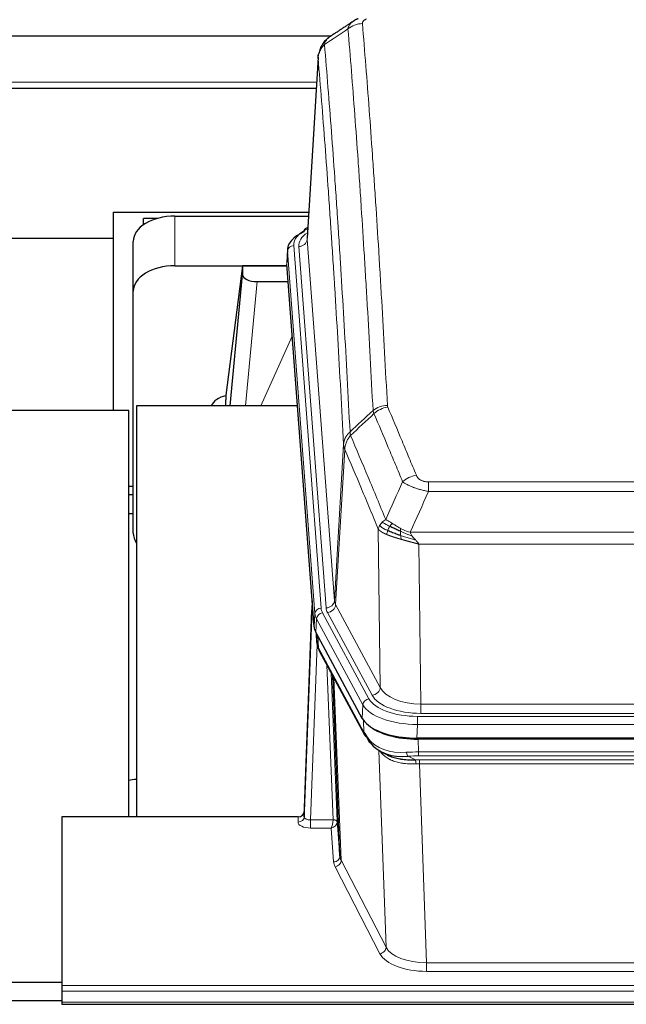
# Model space of a CAD drawing. Header units: inches. Extents: x 0 to 23760, y -13 to 16800.
# Tile 80 of 207: x 3057 to 3347, y 13654 to 14125. Entities that reach past the tile are written whole.
import ezdxf

# ---------------------------------------------------------------- set-up
doc = ezdxf.new("R2010")
doc.units = ezdxf.units.IN
doc.layers.add('254', color=7, linetype='Continuous', true_color=0xffffff)

msp = doc.modelspace()

# ---------------------------------------------------------------- linework, layer by layer
at = {"layer": '254', "color": 2, "linetype": 'Continuous', "lineweight": 25}
for p, q in [((3205.437, 14117.29), (3044.658, 14117.29)), ((3199.448, 14107.358), (3194.197, 14020.722)), ((3198.55, 14092.29), (3029.967, 14092.29)), ((3101.462, 14033.116), (3101.462, 14020.595)), ((3101.462, 14033.116), (3194.95, 14033.116)), ((3122.521, 14030.167), (3115.965, 14030.167)), ((3115.965, 14027.162), (3115.965, 14030.167)), ((3131.019, 14031.32), (3194.841, 14031.32)), ((3194.509, 14025.865), (3193.565, 14025.429)), ((3101.462, 14020.595), (3051.964, 14020.595)), ((3101.462, 14020.595), (3101.462, 13938.304)), ((3111.019, 13995.344), (3111.019, 14019.146)), ((3184.818, 14015.371), (3184.437, 14009.089)), ((3131.019, 14007.519), (3184.505, 14007.519)), ((3163.329, 14007.429), (3155.281, 13945.643)), ((3184.513, 14007.429), (3163.329, 14007.429)), ((3163.329, 14007.429), (3163.329, 14003.198)), ((3197.561, 13834.852), (3184.443, 14008.306)), ((3157.418, 13940.542), (3163.329, 14003.198)), ((3170.303, 13999.978), (3185.073, 13999.978)), ((3111.019, 13879.69), (3111.019, 13995.344)), ((3155.28, 13945.637), (3155.281, 13945.643)), ((3155.28, 13945.637), (3155.28, 13943.452)), ((3108.962, 13938.304), (3051.964, 13938.304)), ((3108.962, 13743.974), (3108.962, 13938.304)), ((3189.569, 13940.541), (3112.625, 13940.541)), ((3112.625, 13940.541), (3112.625, 13743.974)), ((3111.022, 13901.932), (3108.963, 13901.932)), ((3111.022, 13897.933), (3108.963, 13897.933)), ((3108.996, 13889.054), (3111.033, 13889.054)), ((3196.625, 13847.233), (3192.867, 13746.595)), ((3192.856, 13744.058), (3196.544, 13842.84)), ((3220.6, 13791.06), (3198.346, 13832.274)), ((3198.473, 13832.038), (3198.837, 13827.236)), ((3198.83, 13827.349), (3198.659, 13831.693)), ((3198.83, 13827.349), (3198.837, 13827.236)), ((3199.974, 13823.44), (3221.722, 13783.164)), ((3209.881, 13725.229), (3206.453, 13811.44)), ((3463.169, 13781.622), (3246.762, 13781.622)), ((3462.577, 13781.14), (3247.354, 13781.14)), ((3229.863, 13774.988), (3232.606, 13773.602)), ((3192.867, 13746.595), (3192.856, 13744.058)), ((3076.965, 13743.973), (3076.965, 13663.338)), ((3189.868, 13743.973), (3076.965, 13743.973)), ((3208.652, 13741.847), (3209.881, 13725.229)), ((2762.962, 13664.949), (3076.962, 13664.949)), ((3076.965, 13663.338), (3076.965, 13660.604)), ((3076.965, 13660.604), (3076.965, 13655.356)), ((3076.981, 13656.032), (2762.465, 13656.032)), ((3076.965, 13655.356), (3076.965, 13654.341)), ((3076.965, 13654.341), (3633.965, 13654.341))]:
    msp.add_line(p, q, dxfattribs=at)
at = {"layer": '254', "color": 110, "linetype": 'Continuous', "lineweight": 13}
for p, q in [((3199.449, 14106.736), (3194.202, 14020.146)), ((3029.967, 14095.29), (3198.724, 14095.29)), ((3131.019, 14007.519), (3131.019, 14031.32)), ((3194.202, 14020.146), (3207.268, 13847.373)), ((3184.824, 14014.585), (3184.443, 14008.306)), ((3197.935, 13841.224), (3184.824, 14014.585)), ((3187.818, 14017.155), (3200.929, 13843.794)), ((3190.21, 14016.72), (3203.276, 13843.947)), ((3170.303, 13999.978), (3164.696, 13940.542)), ((3172.107, 13940.542), (3187.048, 13973.856)), ((3207.268, 13847.373), (3211.645, 13922.05)), ((3212.201, 13919.716), (3207.849, 13845.464)), ((3252.294, 13904.169), (3457.637, 13904.169)), ((3252.294, 13899.605), (3252.294, 13904.169)), ((3457.637, 13899.605), (3252.294, 13899.605)), ((3229.201, 13805.921), (3228.243, 13881.572)), ((3243.563, 13880.126), (3466.368, 13880.126)), ((3462.255, 13874.382), (3247.675, 13874.382)), ((3247.675, 13874.382), (3248.644, 13797.886)), ((3207.849, 13845.464), (3229.201, 13805.921)), ((3197.561, 13834.852), (3197.935, 13841.224)), ((3201.626, 13841.503), (3223.8, 13800.438)), ((3225.325, 13802.112), (3203.973, 13841.656)), ((3198.719, 13838.647), (3198.346, 13832.274)), ((3220.893, 13797.581), (3198.719, 13838.647)), ((3198.476, 13832.033), (3198.83, 13827.349)), ((3199.397, 13830.328), (3199.615, 13824.77)), ((3198.98, 13826.378), (3195.849, 13742.526)), ((3199.615, 13824.77), (3221.362, 13784.494)), ((3206.655, 13742.613), (3203.633, 13816.664)), ((3205.76, 13812.724), (3208.652, 13741.847)), ((3206.999, 13810.429), (3210.467, 13723.219)), ((3220.6, 13791.06), (3220.893, 13797.581)), ((3248.644, 13797.886), (3461.287, 13797.886)), ((3248.644, 13793.472), (3248.644, 13797.886)), ((3247.055, 13792.048), (3462.875, 13792.048)), ((3247.055, 13788.143), (3247.055, 13792.048)), ((3461.287, 13793.472), (3248.644, 13793.472)), ((3221.362, 13784.494), (3221.186, 13790.13)), ((3247.055, 13788.143), (3246.762, 13781.622)), ((3462.875, 13788.143), (3247.055, 13788.143)), ((3247.354, 13781.14), (3247.545, 13775.049)), ((3231.952, 13681.604), (3228.516, 13775.744)), ((3247.545, 13773.184), (3247.545, 13775.049)), ((3247.545, 13775.049), (3462.386, 13775.049)), ((3462.386, 13773.184), (3247.545, 13773.184)), ((3242.52, 13772.955), (3245.974, 13771.21)), ((3247.887, 13769.376), (3247.887, 13771.241)), ((3247.887, 13771.241), (3462.044, 13771.241)), ((3247.887, 13769.376), (3251.36, 13674.2)), ((3462.044, 13769.376), (3247.887, 13769.376)), ((3189.858, 13741.525), (3189.868, 13743.973)), ((3195.849, 13742.526), (3195.849, 13738.611)), ((3195.849, 13742.526), (3206.654, 13742.526)), ((3195.849, 13738.611), (3205.691, 13738.611)), ((3206.885, 13722.462), (3205.691, 13738.611)), ((3210.467, 13723.219), (3231.952, 13681.604)), ((3229.043, 13678.541), (3207.558, 13720.155)), ((3251.36, 13674.2), (3251.36, 13670.099)), ((3251.36, 13674.2), (3458.57, 13674.2)), ((3458.57, 13670.099), (3251.36, 13670.099)), ((3076.965, 13663.338), (3633.965, 13663.338)), ((3076.965, 13660.604), (3633.965, 13660.604)), ((3076.965, 13655.356), (3633.965, 13655.356))]:
    msp.add_line(p, q, dxfattribs=at)
for centre, major_axis, ratio, start_param, end_param in [((3220.64, 14114.342), (-9.964, -0.842), 0.9013977, 4.6363308, 5.3961502), ((3211.837, 14017.529), (-24.034, 0.016), 0.461198, 5.4992389, 6.318352), ((3214.229, 14017.094), (-24.034, 0.016), 0.461198, 5.6862399, 6.318352), ((3194.823, 14022.705), (1.258, -2.724), 0.6272114, 2.6666598, 3.1415983), ((3190.21, 14020.268), (3.989, 0.302), 0.8864705, 4.6454478, 6.1638843), ((3187.818, 14014.494), (2.991, 0.226), 0.8864705, 1.5038552, 3.0222916), ((3232.598, 13932.421), (-9.987, -0.512), 0.8285973, 4.6699673, 5.4273767), ((3232.786, 13931.629), (-9.188, -3.948), 0.8056434, 4.3791539, 5.1247913), ((3246.447, 13899.167), (-9.245, -3.812), 0.7933159, 4.3962573, 5.1392153), ((3196.544, 13840.687), (0.214, 6.443), 0.0117452, 0.5090713, 1.2305416), ((3200.929, 13841.133), (2.991, 0.226), 0.8864705, 1.5038552, 3.0222916), ((3224.947, 13844.185), (24.033, 0.005), 0.4611335, 3.1763491, 3.3855005), ((3203.276, 13847.495), (3.989, 0.302), 0.8864705, 4.6454478, 6.1638843), ((3227.294, 13844.337), (24.033, 0.005), 0.4611335, 3.1763491, 3.3855005), ((3203.973, 13845.204), (3.52, 1.9), 0.8606628, 4.2773553, 5.7957917), ((3227.294, 13847.885), (20.038, 0.241), 0.4621297, 3.1708089, 3.3799603), ((3199.543, 13842.748), (2.998, -0.112), 0.4302668, 3.1576572, 3.7226285), ((3224.947, 13841.524), (-27.028, 0.171), 0.4605352, 0.0378207, 0.2469722), ((3201.626, 13838.842), (2.64, 1.425), 0.8606628, 1.1357626, 2.6541991), ((3226.625, 13807.56), (-27.538, 20.422), 0.1820481, 0.3394749, 0.3714551), ((3203.494, 13825.34), (3.52, 1.9), 0.8606628, 2.7414655, 3.1415888), ((3225.325, 13805.661), (3.52, 1.9), 0.8606628, 4.2773553, 5.7957917), ((3248.564, 13804.945), (-24.002, 0.049), 0.477994, 0.2537759, 1.5750883), ((3248.564, 13808.493), (-20.002, 0.126), 0.5302672, 0.2567917, 1.5781041), ((3223.8, 13797.777), (2.64, 1.425), 0.8606628, 1.1357626, 2.6541991), ((3247.107, 13800.484), (-27.018, 0.111), 0.4567867, 0.246464, 1.5707737), ((3247.107, 13803.145), (24.02, 0.03), 0.4619935, 3.3853572, 4.7096668), ((3225.241, 13785.065), (3.52, 1.9), 0.8606628, 2.7414655, 3.1415888), ((3247.291, 13796.432), (25.329, 12.681), 0.6929209, 3.2824386, 4.1662755), ((3248.194, 13767.615), (-27.015, 0.091), 0.2751837, 4.7373543, 4.9581852), ((3242.52, 13776.79), (-0.368, 3.983), 0.2964475, 2.0527062, 2.8396422), ((3248.194, 13763.78), (-23.017, 0.318), 0.4083138, 4.7462544, 4.9670852), ((3248.676, 13761.429), (-24.025, 0.387), 0.4081205, 4.7518285, 4.8316761), ((3245.974, 13767.375), (0.131, -3.998), 0.1099517, 2.0830946, 2.8518059), ((3248.676, 13757.593), (-20.023, 0.877), 0.5868265, 4.777515, 4.8573626), ((3195.861, 13741.525), (6.003, 0.008), 0.4854373, 3.1388974, 4.7096937), ((3189.858, 13744.149), (-3, 0.013), 0.8746179, 1.5745081, 3.1116779), ((3195.861, 13744.149), (3.004, 0.138), 0.5390598, 3.1127167, 4.683513), ((3205.691, 13741.235), (0.506, 2.997), 0.2740591, 3.694004, 5.2037138), ((3205.691, 13741.235), (2.669, 1.608), 0.8008031, 4.262859, 5.7725688), ((3205.655, 13742.581), (-1.001, 0.011), 0.9036684, 3.0924533, 3.1882188), ((3206.654, 13741.665), (1.996, -0.13), 0.4297663, 0.0674602, 1.5988341), ((3206.655, 13741.752), (1.998, 0.082), 0.4302193, 0.0160628, 1.553239), ((3205.655, 13741.72), (2.996, 0.15), 0.8842153, 6.1784612, 6.2742266), ((3206.885, 13725.086), (-2.992, -0.221), 0.8740585, 1.5062672, 3.1117425), ((3229.884, 13722.86), (-23.014, 0.002), 0.4845187, 0.0358431, 0.2451673), ((3207.558, 13722.779), (-2.666, -1.376), 0.8484453, 1.1579292, 2.76165), ((3229.884, 13725.484), (-20.016, 0.121), 0.4848834, 0.0387668, 0.248091), ((3229.043, 13681.165), (-2.666, -1.376), 0.8484453, 1.1579292, 2.76165), ((3251.367, 13683.874), (-20.013, 0.104), 0.483363, 0.2476114, 1.5729934), ((3251.367, 13681.25), (23.012, 0.004), 0.4845836, 3.3866449, 4.7120269)]:
    msp.add_ellipse(centre, major_axis=major_axis, ratio=ratio, start_param=start_param, end_param=end_param, dxfattribs=at)
at = {"layer": '254', "color": 2, "linetype": 'Continuous', "lineweight": 25}
for centre, major_axis, ratio, start_param, end_param in [((3131.019, 14019.146), (-20, 0), 0.608706, 4.712389, 6.2831853), ((3211.837, 14014.868), (-27.03, 0.194), 0.4633579, 5.502135, 6.3212481), ((3194.823, 14022.705), (1.258, -2.724), 0.6272114, 3.1415983, 4.0254232), ((3131.019, 13995.344), (-20, 0), 0.608706, 4.712389, 6.2831853), ((3170.356, 14003.223), (7.027, 0.031), 0.4617281, 3.1395348, 4.7027345), ((3158.16, 13938.463), (-10.208, 0), 0.7029015, 4.9983373, 5.9892938), ((3158.16, 13747.068), (-10.152, 515.138), 0.0020796, 5.097366, 5.10347), ((3131.019, 13879.69), (-20, 0), 0.608706, 0, 0.4035719), ((3224.581, 13835.291), (27.037, 0.006), 0.4611335, 3.1763491, 3.3855005), ((3226.625, 13807.56), (-27.174, 22.247), 0.2659535, 0.2482951, 0.2802753), ((3225.474, 13836.837), (26.161, 11.46), 0.4493681, 3.0159633, 3.1613144), ((3203.328, 13825.661), (3.584, 1.776), 0.8816114, 2.7716102, 3.1419462), ((3246.82, 13794.106), (27.023, 0.034), 0.4619935, 3.3853572, 3.670307), ((3246.82, 13794.106), (27.023, 0.034), 0.4619935, 3.670307, 4.7096668), ((3247.379, 13793.615), (27.01, 0.015), 0.4618579, 3.6271853, 4.7111791), ((3248.194, 13767.615), (-27.355, 20.182), 0.1876908, 0.3765826, 0.5974134), ((3225.241, 13785.065), (3.52, 1.9), 0.8606628, 3.1415888, 3.5094104), ((3245.498, 13764.752), (-23.434, 19.972), 0.1471226, 0.3626514, 0.5834823), ((3227.018, 13782.383), (3.195, 2.407), 0.6715965, 2.6043549, 3.391291), ((3247.291, 13796.432), (23.359, 16.381), 0.7286412, 3.1732971, 4.057134), ((3189.868, 13746.686), (3, 0.002), 0.9042699, 4.7116987, 6.2488686)]:
    msp.add_ellipse(centre, major_axis=major_axis, ratio=ratio, start_param=start_param, end_param=end_param, dxfattribs=at)
for points, degree in [([(3216.247, 14124.432), (3210.617, 14120.711), (3204.996, 14117)], 2), ([(3218.668, 14125.639), (3217.306, 14125.335), (3216.316, 14124.405)], 2), ([(3199.744, 13823.885), (3199.854, 13823.663), (3199.974, 13823.44)], 2), ([(3108.756, 13761.471), (3109.996, 13761.69), (3111.24, 13761.892), (3112.487, 13762.078)], 3)]:
    msp.add_open_spline(points, degree=degree, dxfattribs=at)
at = {"layer": '254', "color": 110, "linetype": 'Continuous', "lineweight": 13}
for points, knots in [([(3213.757, 14120.772), (3213.793, 14121.017), (3213.846, 14121.255), (3213.934, 14121.546), (3213.953, 14121.604), (3213.993, 14121.719), (3214.013, 14121.776), (3214.079, 14121.946), (3214.127, 14122.057), (3214.284, 14122.385), (3214.525, 14122.807), (3214.833, 14123.199), (3215.089, 14123.481), (3215.201, 14123.596), (3215.319, 14123.708), (3215.367, 14123.753), (3215.392, 14123.775), (3215.465, 14123.841), (3215.515, 14123.885), (3215.769, 14124.099), (3215.987, 14124.261), (3216.229, 14124.42), (3216.238, 14124.425), (3216.246, 14124.431)], [0, 0, 0, 0, 0.1656246, 0.1656246, 0.2070308, 0.2070308, 0.2484369, 0.2484369, 0.3312492, 0.3312492, 0.4968738, 0.6624984, 0.6624984, 0.7453108, 0.7660138, 0.7660138, 0.7867169, 0.7867169, 0.8281231, 0.8281231, 0.9937477, 0.9937477, 1, 1, 1, 1]), ([(3220.64, 14123.362), (3220.631, 14123.464), (3220.634, 14123.566), (3220.651, 14123.693), (3220.655, 14123.719), (3220.665, 14123.769), (3220.67, 14123.795), (3220.689, 14123.871), (3220.705, 14123.921), (3220.76, 14124.071), (3220.809, 14124.17), (3220.929, 14124.364), (3221.001, 14124.46), (3221.127, 14124.602), (3221.172, 14124.648), (3221.245, 14124.718), (3221.269, 14124.741), (3221.321, 14124.787), (3221.347, 14124.81), (3221.482, 14124.923), (3221.6, 14125.01), (3221.856, 14125.178), (3221.994, 14125.259), (3222.289, 14125.416), (3222.446, 14125.491), (3222.612, 14125.563)], [0, 0, 0, 0, 0.125, 0.125, 0.15625, 0.15625, 0.1875, 0.1875, 0.25, 0.25, 0.375, 0.375, 0.5, 0.5, 0.5625, 0.5625, 0.59375, 0.59375, 0.625, 0.625, 0.75, 0.75, 0.875, 0.875, 1, 1, 1, 1]), ([(3220.64, 14123.362), (3221.197, 14116.742), (3222.298, 14103.252), (3223.906, 14082.267), (3224.948, 14067.778), (3225.719, 14056.723), (3226.101, 14051.149), (3226.479, 14045.505), (3226.731, 14041.726), (3226.856, 14039.829), (3227.479, 14030.305), (3227.971, 14022.563), (3228.696, 14010.768), (3228.936, 14006.806), (3229.412, 13998.824), (3229.648, 13994.802), (3230.35, 13982.65), (3231.27, 13966.207), (3232.161, 13949.289), (3232.598, 13940.71)], [0, 0, 0, 0, 0.125, 0.25, 0.375, 0.375, 0.4375, 0.46875, 0.46875, 0.5, 0.5, 0.625, 0.625, 0.6875, 0.6875, 0.75, 0.75, 0.875, 1, 1, 1, 1]), ([(3202.505, 14113.352), (3202.633, 14113.876), (3202.812, 14114.366), (3203.269, 14115.264), (3203.546, 14115.672), (3204.034, 14116.219), (3204.209, 14116.39), (3204.574, 14116.704), (3204.765, 14116.847), (3204.966, 14116.98)], [0, 0, 0, 0, 0.335226, 0.335226, 0.6704519, 0.6704519, 0.8380649, 0.8380649, 1, 1, 1, 1]), ([(3225.731, 13938.334), (3225.292, 13946.902), (3224.401, 13963.801), (3223.479, 13980.224), (3222.776, 13992.362), (3222.54, 13996.379), (3222.063, 14004.352), (3221.823, 14008.309), (3221.097, 14020.09), (3220.605, 14027.823), (3219.981, 14037.336), (3219.855, 14039.231), (3219.604, 14043.005), (3219.225, 14048.643), (3218.842, 14054.211), (3218.07, 14065.252), (3217.027, 14079.725), (3215.417, 14100.685), (3214.315, 14114.16), (3213.757, 14120.772)], [0, 0, 0, 0, 0.125, 0.25, 0.25, 0.3125, 0.3125, 0.375, 0.375, 0.5, 0.5, 0.53125, 0.53125, 0.5625, 0.625, 0.625, 0.75, 0.875, 1, 1, 1, 1]), ([(3199.449, 14106.736), (3199.479, 14107.342), (3199.569, 14107.947), (3199.792, 14108.84), (3199.881, 14109.135), (3200.087, 14109.718), (3200.204, 14110.005), (3200.465, 14110.569), (3200.61, 14110.846), (3200.924, 14111.387), (3201.094, 14111.651), (3201.458, 14112.165), (3201.652, 14112.414), (3202.062, 14112.896), (3202.278, 14113.129), (3202.505, 14113.352)], [0, 0, 0, 0, 0.25, 0.25, 0.375, 0.375, 0.5, 0.5, 0.625, 0.625, 0.75, 0.75, 0.875, 0.875, 1, 1, 1, 1]), ([(3202.505, 14113.352), (3203.076, 14106.661), (3204.204, 14093.018), (3205.849, 14071.777), (3206.915, 14057.098), (3207.704, 14045.894), (3208.095, 14040.244), (3208.547, 14033.566), (3208.739, 14030.687), (3208.867, 14028.763), (3208.931, 14027.799), (3209.25, 14022.969), (3209.629, 14017.125), (3210.067, 14010.225), (3210.254, 14007.25), (3210.378, 14005.263), (3210.44, 14004.267), (3210.996, 13995.289), (3211.969, 13979.082), (3213.38, 13954.029), (3214.288, 13936.833), (3214.734, 13928.112)], [0, 0, 0, 0, 0.125, 0.25, 0.375, 0.375, 0.4375, 0.46875, 0.484375, 0.484375, 0.5, 0.5, 0.5625, 0.59375, 0.609375, 0.609375, 0.625, 0.625, 0.75, 0.875, 1, 1, 1, 1]), ([(3211.645, 13922.05), (3211.2, 13930.744), (3210.294, 13947.886), (3208.887, 13972.86), (3207.917, 13989.018), (3207.362, 13997.968), (3207.301, 13998.961), (3207.177, 14000.942), (3206.991, 14003.908), (3206.554, 14010.787), (3206.176, 14016.613), (3205.858, 14021.429), (3205.794, 14022.39), (3205.666, 14024.308), (3205.474, 14027.179), (3205.024, 14033.837), (3204.634, 14039.47), (3203.848, 14050.641), (3202.784, 14065.278), (3201.144, 14086.459), (3200.019, 14100.063), (3199.449, 14106.736)], [0, 0, 0, 0, 0.125, 0.25, 0.375, 0.375, 0.390625, 0.390625, 0.40625, 0.4375, 0.5, 0.5, 0.515625, 0.515625, 0.53125, 0.5625, 0.625, 0.625, 0.75, 0.875, 1, 1, 1, 1]), ([(3232.786, 13939.915), (3232.73, 13940.046), (3232.686, 13940.178), (3232.624, 13940.443), (3232.605, 13940.576), (3232.598, 13940.71)], [0, 0, 0, 0, 0.5, 0.5, 1, 1, 1, 1]), ([(3232.786, 13939.915), (3235.071, 13934.574), (3237.353, 13929.188), (3240.768, 13921.04), (3241.905, 13918.312), (3244.178, 13912.835), (3245.313, 13910.084), (3246.447, 13907.323)], [0, 0, 0, 0, 0.5, 0.5, 0.75, 0.75, 1, 1, 1, 1]), ([(3239.867, 13904.265), (3238.732, 13907.024), (3237.595, 13909.772), (3235.32, 13915.245), (3234.181, 13917.97), (3230.762, 13926.11), (3228.478, 13931.492), (3226.189, 13936.828)], [0, 0, 0, 0, 0.25, 0.25, 0.5, 0.5, 1, 1, 1, 1]), ([(3211.645, 13922.05), (3211.645, 13922.065), (3211.647, 13922.095), (3211.65, 13922.14), (3211.654, 13922.184), (3211.657, 13922.229), (3211.661, 13922.274), (3211.665, 13922.319), (3211.669, 13922.364), (3211.674, 13922.408), (3211.679, 13922.453), (3211.684, 13922.498), (3211.689, 13922.542), (3211.695, 13922.587), (3211.701, 13922.632), (3211.707, 13922.676), (3211.713, 13922.721), (3211.72, 13922.766), (3211.727, 13922.81), (3211.734, 13922.855), (3211.741, 13922.899), (3211.749, 13922.944), (3211.757, 13922.988), (3211.765, 13923.032), (3211.773, 13923.077), (3211.782, 13923.121), (3211.791, 13923.165), (3211.8, 13923.21), (3211.809, 13923.254), (3211.819, 13923.298), (3211.829, 13923.342), (3211.839, 13923.386), (3211.849, 13923.43), (3211.86, 13923.474), (3211.871, 13923.518), (3211.882, 13923.562), (3211.893, 13923.606), (3211.905, 13923.65), (3211.917, 13923.694), (3211.929, 13923.737), (3211.941, 13923.781), (3211.954, 13923.825), (3211.967, 13923.868), (3211.98, 13923.912), (3211.993, 13923.955), (3212.007, 13923.999), (3212.02, 13924.042), (3212.035, 13924.085), (3212.049, 13924.129), (3212.063, 13924.172), (3212.078, 13924.215), (3212.093, 13924.258), (3212.109, 13924.301), (3212.124, 13924.344), (3212.14, 13924.387), (3212.156, 13924.43), (3212.172, 13924.473), (3212.189, 13924.515), (3212.206, 13924.558), (3212.223, 13924.6), (3212.24, 13924.643), (3212.257, 13924.685), (3212.275, 13924.728), (3212.293, 13924.77), (3212.311, 13924.812), (3212.33, 13924.854), (3212.348, 13924.896), (3212.367, 13924.938), (3212.386, 13924.98), (3212.406, 13925.022), (3212.425, 13925.063), (3212.445, 13925.105), (3212.465, 13925.147), (3212.485, 13925.188), (3212.506, 13925.229), (3212.527, 13925.271), (3212.554, 13925.324), (3212.588, 13925.389), (3212.629, 13925.466), (3212.67, 13925.542), (3212.713, 13925.618), (3212.756, 13925.694), (3212.8, 13925.77), (3212.845, 13925.845), (3212.89, 13925.92), (3212.937, 13925.995), (3212.984, 13926.069), (3213.032, 13926.143), (3213.08, 13926.216), (3213.13, 13926.29), (3213.18, 13926.363), (3213.231, 13926.435), (3213.283, 13926.507), (3213.335, 13926.579), (3213.388, 13926.65), (3213.442, 13926.721), (3213.497, 13926.792), (3213.552, 13926.862), (3213.608, 13926.932), (3213.665, 13927.001), (3213.722, 13927.07), (3213.781, 13927.139), (3213.839, 13927.207), (3213.899, 13927.274), (3213.959, 13927.341), (3214.02, 13927.408), (3214.082, 13927.475), (3214.144, 13927.54), (3214.207, 13927.606), (3214.271, 13927.671), (3214.335, 13927.735), (3214.4, 13927.799), (3214.465, 13927.863), (3214.532, 13927.926), (3214.598, 13927.988), (3214.666, 13928.05), (3214.711, 13928.091), (3214.734, 13928.112)], [0, 0, 0, 0, 0.0066687, 0.0133374, 0.0200061, 0.0266746, 0.0333432, 0.0400116, 0.0466801, 0.0533484, 0.0600168, 0.066685, 0.0733532, 0.0800214, 0.0866895, 0.0933575, 0.1000255, 0.1066935, 0.1133614, 0.1200292, 0.126697, 0.1333647, 0.1400324, 0.1467001, 0.1533676, 0.1600352, 0.1667026, 0.1733701, 0.1800374, 0.1867047, 0.193372, 0.2000392, 0.2067064, 0.2133735, 0.2200405, 0.2267075, 0.2333745, 0.2400414, 0.2467082, 0.253375, 0.2600418, 0.2667085, 0.2733751, 0.2800417, 0.2867082, 0.2933747, 0.3000412, 0.3067075, 0.3133739, 0.3200401, 0.3267064, 0.3333725, 0.3400387, 0.3467047, 0.3533708, 0.3600367, 0.3667026, 0.3733685, 0.3800343, 0.3867001, 0.3933658, 0.4000315, 0.4066971, 0.4133626, 0.4200281, 0.4266936, 0.433359, 0.4400243, 0.4466896, 0.4533549, 0.4600201, 0.4666852, 0.4733503, 0.4800154, 0.4866804, 0.4933453, 0.5000102, 0.5125098, 0.5250093, 0.5375088, 0.5500082, 0.5625077, 0.5750071, 0.5875066, 0.600006, 0.6125054, 0.6250049, 0.6375043, 0.6500037, 0.6625032, 0.6750026, 0.6875021, 0.7000016, 0.7125011, 0.7250006, 0.7375001, 0.7499997, 0.7624993, 0.7749989, 0.7874985, 0.7999982, 0.812498, 0.8249977, 0.8374975, 0.8499974, 0.8624973, 0.8749972, 0.8874972, 0.8999973, 0.9124974, 0.9249976, 0.9374978, 0.9499981, 0.9624985, 0.9749989, 0.9874994, 1, 1, 1, 1]), ([(3212.201, 13919.716), (3212.222, 13920.3), (3212.3, 13920.887), (3212.563, 13922.054), (3212.749, 13922.633), (3213.221, 13923.764), (3213.506, 13924.317), (3214.165, 13925.381), (3214.537, 13925.891), (3214.946, 13926.374)], [0, 0, 0, 0, 0.25, 0.25, 0.5, 0.5, 0.75, 0.75, 1, 1, 1, 1]), ([(3214.946, 13926.374), (3214.871, 13926.668), (3214.828, 13926.971), (3214.77, 13927.561), (3214.755, 13927.848), (3214.734, 13928.112)], [0, 0, 0, 0, 0.5, 0.5, 1, 1, 1, 1]), ([(3214.946, 13926.374), (3217.768, 13919.819), (3220.584, 13913.195), (3224.797, 13903.156), (3226.2, 13899.792), (3229.003, 13893.03), (3230.402, 13889.632), (3231.8, 13886.217)], [0, 0, 0, 0, 0.5, 0.5, 0.75, 0.75, 1, 1, 1, 1]), ([(3212.201, 13919.716), (3212.196, 13919.729), (3212.186, 13919.754), (3212.171, 13919.792), (3212.155, 13919.831), (3212.14, 13919.87), (3212.125, 13919.91), (3212.109, 13919.951), (3212.094, 13919.992), (3212.079, 13920.034), (3212.063, 13920.077), (3212.048, 13920.12), (3212.032, 13920.164), (3212.017, 13920.208), (3212.002, 13920.253), (3211.987, 13920.299), (3211.972, 13920.345), (3211.957, 13920.392), (3211.942, 13920.439), (3211.927, 13920.487), (3211.912, 13920.536), (3211.898, 13920.585), (3211.884, 13920.635), (3211.87, 13920.686), (3211.856, 13920.737), (3211.842, 13920.789), (3211.829, 13920.841), (3211.808, 13920.926), (3211.782, 13921.038), (3211.754, 13921.175), (3211.73, 13921.302), (3211.711, 13921.419), (3211.695, 13921.526), (3211.682, 13921.624), (3211.672, 13921.711), (3211.664, 13921.788), (3211.658, 13921.855), (3211.653, 13921.912), (3211.65, 13921.959), (3211.648, 13921.996), (3211.646, 13922.023), (3211.645, 13922.04), (3211.645, 13922.048), (3211.645, 13922.05)], [0, 0, 0, 0, 0.0155037, 0.0313049, 0.0474035, 0.0637997, 0.0804935, 0.097485, 0.1147743, 0.1323613, 0.1502462, 0.1684289, 0.1869096, 0.2056883, 0.224765, 0.2441397, 0.2638126, 0.2837835, 0.3040527, 0.32462, 0.3454856, 0.3666494, 0.3881116, 0.409872, 0.4319308, 0.454288, 0.4769435, 0.4998975, 0.5635611, 0.6228928, 0.6778927, 0.7285606, 0.7748966, 0.8169007, 0.8545729, 0.8879131, 0.9169214, 0.9415977, 0.9619421, 0.9779545, 0.989635, 0.9969835, 1, 1, 1, 1]), ([(3228.243, 13881.572), (3226.913, 13884.812), (3225.58, 13888.038), (3222.913, 13894.458), (3221.577, 13897.652), (3217.566, 13907.188), (3214.887, 13913.484), (3212.201, 13919.716)], [0, 0, 0, 0, 0.25, 0.25, 0.5, 0.5, 1, 1, 1, 1]), ([(3252.294, 13904.169), (3252.111, 13904.169), (3251.929, 13904.173), (3251.565, 13904.192), (3251.385, 13904.206), (3251.03, 13904.244), (3250.854, 13904.268), (3250.508, 13904.327), (3250.337, 13904.361), (3250.126, 13904.411), (3250.084, 13904.422), (3250, 13904.443), (3249.876, 13904.476), (3249.754, 13904.512), (3249.516, 13904.586), (3249.208, 13904.696), (3248.921, 13904.823), (3248.747, 13904.908), (3248.713, 13904.925), (3248.645, 13904.96), (3248.611, 13904.978), (3248.511, 13905.032), (3248.446, 13905.069), (3248.257, 13905.182), (3248.138, 13905.261), (3247.911, 13905.423), (3247.804, 13905.507), (3247.601, 13905.68), (3247.505, 13905.769), (3247.392, 13905.883), (3247.37, 13905.906), (3247.326, 13905.952), (3247.305, 13905.975), (3247.241, 13906.045), (3247.2, 13906.092), (3247.081, 13906.234), (3247.008, 13906.33), (3246.871, 13906.523), (3246.807, 13906.621), (3246.631, 13906.917), (3246.531, 13907.118), (3246.447, 13907.323)], [0, 0, 0, 0, 0.0625, 0.0625, 0.125, 0.125, 0.1875, 0.1875, 0.25, 0.25, 0.265625, 0.265625, 0.28125, 0.3125, 0.3125, 0.375, 0.4375, 0.4375, 0.453125, 0.453125, 0.46875, 0.46875, 0.5, 0.5, 0.5625, 0.5625, 0.625, 0.625, 0.6875, 0.6875, 0.703125, 0.703125, 0.71875, 0.71875, 0.75, 0.75, 0.8125, 0.8125, 0.875, 0.875, 1, 1, 1, 1]), ([(3252.294, 13899.605), (3251.959, 13899.666), (3251.626, 13899.729), (3250.963, 13899.863), (3250.635, 13899.932), (3249.659, 13900.15), (3249.021, 13900.306), (3248.318, 13900.495), (3248.241, 13900.516), (3248.085, 13900.559), (3248.008, 13900.58), (3247.776, 13900.645), (3247.623, 13900.689), (3247.169, 13900.823), (3246.574, 13901.005), (3246.001, 13901.197), (3245.58, 13901.344), (3245.371, 13901.419), (3245.166, 13901.494), (3245.03, 13901.545), (3244.962, 13901.57), (3244.356, 13901.801), (3243.848, 13902.011), (3243.129, 13902.335), (3242.896, 13902.444), (3242.558, 13902.61), (3242.447, 13902.665), (3242.229, 13902.777), (3242.121, 13902.833), (3241.594, 13903.115), (3241.206, 13903.343), (3240.491, 13903.802), (3240.164, 13904.033), (3239.867, 13904.265)], [0, 0, 0, 0, 0.0625, 0.0625, 0.125, 0.125, 0.25, 0.25, 0.265625, 0.265625, 0.28125, 0.28125, 0.3125, 0.3125, 0.375, 0.4375, 0.4375, 0.46875, 0.484375, 0.484375, 0.5, 0.5, 0.625, 0.625, 0.6875, 0.6875, 0.71875, 0.71875, 0.75, 0.75, 0.875, 0.875, 1, 1, 1, 1]), ([(3230.093, 13884.873), (3230.339, 13885.117), (3230.605, 13885.352), (3231.175, 13885.802), (3231.479, 13886.016), (3231.8, 13886.217)], [0, 0, 0, 0, 0.5, 0.5, 1, 1, 1, 1]), ([(3234.975, 13884.322), (3234.676, 13884.516), (3234.386, 13884.704), (3233.259, 13885.424), (3232.493, 13885.89), (3231.8, 13886.217)], [0, 0, 0, 0, 0.25, 0.25, 1, 1, 1, 1]), ([(3228.243, 13881.572), (3228.301, 13881.857), (3228.383, 13882.145), (3228.596, 13882.717), (3228.727, 13883.003), (3228.882, 13883.285)], [0, 0, 0, 0, 0.5, 0.5, 1, 1, 1, 1]), ([(3232.275, 13879.023), (3232.264, 13879.028), (3232.24, 13879.038), (3232.205, 13879.053), (3232.17, 13879.068), (3232.134, 13879.083), (3232.098, 13879.099), (3232.061, 13879.115), (3232.024, 13879.131), (3231.987, 13879.147), (3231.949, 13879.163), (3231.911, 13879.18), (3231.873, 13879.197), (3231.834, 13879.214), (3231.795, 13879.231), (3231.755, 13879.249), (3231.716, 13879.267), (3231.676, 13879.285), (3231.635, 13879.303), (3231.594, 13879.322), (3231.553, 13879.34), (3231.512, 13879.359), (3231.47, 13879.379), (3231.429, 13879.398), (3231.386, 13879.418), (3231.344, 13879.438), (3231.301, 13879.458), (3231.258, 13879.478), (3231.215, 13879.499), (3231.172, 13879.52), (3231.128, 13879.541), (3231.084, 13879.563), (3231.04, 13879.584), (3230.996, 13879.606), (3230.951, 13879.628), (3230.907, 13879.651), (3230.862, 13879.673), (3230.817, 13879.696), (3230.772, 13879.72), (3230.727, 13879.743), (3230.681, 13879.767), (3230.636, 13879.791), (3230.59, 13879.815), (3230.544, 13879.839), (3230.498, 13879.864), (3230.452, 13879.889), (3230.406, 13879.914), (3230.36, 13879.94), (3230.314, 13879.966), (3230.268, 13879.992), (3230.222, 13880.018), (3230.176, 13880.045), (3230.129, 13880.071), (3230.083, 13880.099), (3230.037, 13880.126), (3229.991, 13880.154), (3229.945, 13880.182), (3229.898, 13880.21), (3229.852, 13880.238), (3229.806, 13880.267), (3229.76, 13880.296), (3229.715, 13880.325), (3229.669, 13880.355), (3229.623, 13880.385), (3229.578, 13880.415), (3229.533, 13880.446), (3229.487, 13880.476), (3229.442, 13880.507), (3229.398, 13880.539), (3229.353, 13880.57), (3229.309, 13880.602), (3229.264, 13880.634), (3229.221, 13880.667), (3229.177, 13880.699), (3229.133, 13880.732), (3229.09, 13880.766), (3229.048, 13880.799), (3229.005, 13880.833), (3228.963, 13880.867), (3228.921, 13880.902), (3228.879, 13880.936), (3228.838, 13880.971), (3228.798, 13881.007), (3228.757, 13881.042), (3228.717, 13881.078), (3228.678, 13881.114), (3228.639, 13881.151), (3228.6, 13881.188), (3228.562, 13881.225), (3228.524, 13881.262), (3228.487, 13881.3), (3228.451, 13881.338), (3228.415, 13881.376), (3228.379, 13881.415), (3228.344, 13881.453), (3228.31, 13881.492), (3228.276, 13881.532), (3228.254, 13881.558), (3228.243, 13881.572)], [0, 0, 0, 0, 0.0060657, 0.012223, 0.0184718, 0.0248123, 0.0312443, 0.0377679, 0.0443831, 0.0510899, 0.0578883, 0.0647782, 0.0717598, 0.0788329, 0.0859977, 0.093254, 0.1006019, 0.1080414, 0.1155725, 0.1231952, 0.1309095, 0.1387154, 0.1466129, 0.1546019, 0.1626826, 0.1708549, 0.1791188, 0.1874742, 0.1959213, 0.20446, 0.2130903, 0.2218121, 0.2306256, 0.2395307, 0.2485274, 0.2576156, 0.2667955, 0.276067, 0.2854301, 0.2948848, 0.3044311, 0.314069, 0.3237985, 0.3336196, 0.3435324, 0.3535367, 0.3636326, 0.3738202, 0.3840993, 0.3944701, 0.4049324, 0.4154864, 0.426132, 0.4368691, 0.4476979, 0.4586183, 0.4696303, 0.480734, 0.4919292, 0.503216, 0.5145945, 0.5260645, 0.5376262, 0.5492795, 0.5610244, 0.5728609, 0.584789, 0.5968087, 0.60892, 0.621123, 0.6334175, 0.6458037, 0.6582815, 0.6708509, 0.6835119, 0.6962645, 0.7091087, 0.7220445, 0.735072, 0.748191, 0.7614017, 0.774704, 0.7880979, 0.8015834, 0.8151605, 0.8288293, 0.8425896, 0.8564416, 0.8703852, 0.8844204, 0.8985472, 0.9127656, 0.9270756, 0.9414773, 0.9559705, 0.9705554, 0.9852319, 1, 1, 1, 1]), ([(3228.882, 13883.285), (3229.039, 13883.56), (3229.219, 13883.831), (3229.623, 13884.363), (3229.848, 13884.622), (3230.093, 13884.873)], [0, 0, 0, 0, 0.5, 0.5, 1, 1, 1, 1]), ([(3232.765, 13880.869), (3232.33, 13881.073), (3231.92, 13881.277), (3230.391, 13882.092), (3229.495, 13882.701), (3228.882, 13883.285)], [0, 0, 0, 0, 0.25, 0.25, 1, 1, 1, 1]), ([(3233.751, 13882.942), (3233.38, 13883.13), (3233.023, 13883.312), (3231.662, 13884.018), (3230.791, 13884.49), (3230.093, 13884.873)], [0, 0, 0, 0, 0.25, 0.25, 1, 1, 1, 1]), ([(3232.765, 13880.869), (3232.796, 13880.957), (3232.828, 13881.046), (3232.963, 13881.403), (3233.076, 13881.674), (3233.325, 13882.202), (3233.461, 13882.46), (3233.653, 13882.785), (3233.702, 13882.864), (3233.751, 13882.942)], [0, 0, 0, 0, 0.125, 0.125, 0.5, 0.5, 0.875, 0.875, 1, 1, 1, 1]), ([(3233.751, 13882.942), (3233.85, 13883.097), (3233.951, 13883.245), (3234.208, 13883.589), (3234.365, 13883.773), (3234.676, 13884.088), (3234.829, 13884.22), (3234.975, 13884.322)], [0, 0, 0, 0, 0.25, 0.25, 0.625, 0.625, 1, 1, 1, 1]), ([(3238.945, 13881.914), (3238.764, 13882.01), (3238.586, 13882.108), (3237.879, 13882.502), (3237.364, 13882.809), (3236.37, 13883.423), (3235.891, 13883.73), (3235.276, 13884.127), (3235.125, 13884.225), (3234.975, 13884.322)], [0, 0, 0, 0, 0.125, 0.125, 0.5, 0.5, 0.875, 0.875, 1, 1, 1, 1]), ([(3238.794, 13880.545), (3238.793, 13880.7), (3238.794, 13880.848), (3238.808, 13881.191), (3238.824, 13881.375), (3238.872, 13881.687), (3238.904, 13881.817), (3238.945, 13881.914)], [0, 0, 0, 0, 0.25, 0.25, 0.625, 0.625, 1, 1, 1, 1]), ([(3243.563, 13880.126), (3242.342, 13880.392), (3241.166, 13880.834), (3239.672, 13881.537), (3239.305, 13881.723), (3238.945, 13881.914)], [0, 0, 0, 0, 0.75, 0.75, 1, 1, 1, 1]), ([(3232.275, 13879.023), (3232.311, 13879.204), (3232.353, 13879.409), (3232.459, 13879.855), (3232.521, 13880.096), (3232.647, 13880.518), (3232.703, 13880.692), (3232.765, 13880.869)], [0, 0, 0, 0, 0.375, 0.375, 0.75, 0.75, 1, 1, 1, 1]), ([(3239.278, 13876.692), (3239.256, 13876.698), (3239.212, 13876.71), (3239.146, 13876.729), (3239.08, 13876.748), (3239.014, 13876.767), (3238.948, 13876.785), (3238.882, 13876.804), (3238.815, 13876.823), (3238.749, 13876.842), (3238.683, 13876.861), (3238.616, 13876.881), (3238.55, 13876.9), (3238.484, 13876.919), (3238.417, 13876.938), (3238.35, 13876.958), (3238.284, 13876.977), (3238.217, 13876.996), (3238.15, 13877.016), (3238.084, 13877.035), (3238.017, 13877.055), (3237.95, 13877.075), (3237.883, 13877.094), (3237.816, 13877.114), (3237.749, 13877.134), (3237.682, 13877.154), (3237.615, 13877.174), (3237.548, 13877.194), (3237.481, 13877.214), (3237.414, 13877.234), (3237.347, 13877.254), (3237.28, 13877.274), (3237.213, 13877.294), (3237.146, 13877.315), (3237.079, 13877.335), (3237.012, 13877.356), (3236.945, 13877.376), (3236.877, 13877.397), (3236.81, 13877.417), (3236.743, 13877.438), (3236.676, 13877.459), (3236.609, 13877.479), (3236.542, 13877.5), (3236.475, 13877.521), (3236.408, 13877.542), (3236.341, 13877.563), (3236.274, 13877.584), (3236.207, 13877.605), (3236.14, 13877.627), (3236.073, 13877.648), (3236.006, 13877.669), (3235.939, 13877.691), (3235.872, 13877.712), (3235.806, 13877.734), (3235.739, 13877.755), (3235.672, 13877.777), (3235.605, 13877.799), (3235.539, 13877.82), (3235.472, 13877.842), (3235.406, 13877.864), (3235.339, 13877.886), (3235.273, 13877.908), (3235.207, 13877.93), (3235.14, 13877.953), (3235.074, 13877.975), (3235.008, 13877.997), (3234.942, 13878.02), (3234.876, 13878.042), (3234.81, 13878.065), (3234.745, 13878.087), (3234.679, 13878.11), (3234.613, 13878.132), (3234.548, 13878.155), (3234.482, 13878.178), (3234.417, 13878.201), (3234.352, 13878.224), (3234.286, 13878.247), (3234.221, 13878.27), (3234.157, 13878.293), (3234.092, 13878.317), (3234.027, 13878.34), (3233.962, 13878.364), (3233.898, 13878.387), (3233.834, 13878.411), (3233.769, 13878.434), (3233.705, 13878.458), (3233.641, 13878.482), (3233.578, 13878.506), (3233.514, 13878.529), (3233.45, 13878.553), (3233.387, 13878.578), (3233.324, 13878.602), (3233.261, 13878.626), (3233.198, 13878.65), (3233.135, 13878.675), (3233.072, 13878.699), (3233.01, 13878.723), (3232.948, 13878.748), (3232.886, 13878.773), (3232.824, 13878.797), (3232.762, 13878.822), (3232.7, 13878.847), (3232.639, 13878.872), (3232.578, 13878.897), (3232.517, 13878.922), (3232.456, 13878.947), (3232.396, 13878.973), (3232.335, 13878.998), (3232.295, 13879.015), (3232.275, 13879.023)], [0, 0, 0, 0, 0.0082024, 0.0164263, 0.0246716, 0.0329384, 0.0412265, 0.0495362, 0.0578672, 0.0662198, 0.0745938, 0.0829892, 0.0914062, 0.0998446, 0.1083045, 0.1167859, 0.1252887, 0.1338131, 0.1423589, 0.1509263, 0.1595151, 0.1681255, 0.1767574, 0.1854108, 0.1940858, 0.2027822, 0.2115002, 0.2202398, 0.2290008, 0.2377835, 0.2465876, 0.2554134, 0.2642606, 0.2731295, 0.2820199, 0.2909319, 0.2998654, 0.3088206, 0.3177973, 0.3267956, 0.3358154, 0.3448569, 0.35392, 0.3630047, 0.3721109, 0.3812388, 0.3903883, 0.3995594, 0.4087522, 0.4179665, 0.4272025, 0.4364601, 0.4457393, 0.4550402, 0.4643627, 0.4737069, 0.4830727, 0.4924601, 0.5018692, 0.5113, 0.5207524, 0.5302265, 0.5397222, 0.5492397, 0.5587788, 0.5683395, 0.577922, 0.5875261, 0.5971519, 0.6067994, 0.6164686, 0.6261595, 0.6358721, 0.6456064, 0.6553624, 0.6651401, 0.6749395, 0.6847606, 0.6946034, 0.704468, 0.7143542, 0.7242622, 0.734192, 0.7441434, 0.7541166, 0.7641115, 0.7741282, 0.7841666, 0.7942268, 0.8043087, 0.8144123, 0.8245377, 0.8346848, 0.8448538, 0.8550444, 0.8652568, 0.875491, 0.885747, 0.8960247, 0.9063242, 0.9166455, 0.9269886, 0.9373534, 0.9477401, 0.9581485, 0.9685787, 0.9790306, 0.9895044, 1, 1, 1, 1]), ([(3244.433, 13878.227), (3243.023, 13878.75), (3241.586, 13879.333), (3239.716, 13880.137), (3239.252, 13880.341), (3238.794, 13880.545)], [0, 0, 0, 0, 0.75, 0.75, 1, 1, 1, 1]), ([(3238.963, 13878.485), (3238.951, 13878.572), (3238.939, 13878.659), (3238.895, 13879.012), (3238.866, 13879.281), (3238.822, 13879.807), (3238.807, 13880.064), (3238.797, 13880.388), (3238.795, 13880.467), (3238.794, 13880.545)], [0, 0, 0, 0, 0.125, 0.125, 0.5, 0.5, 0.875, 0.875, 1, 1, 1, 1]), ([(3239.278, 13876.692), (3239.244, 13876.863), (3239.205, 13877.059), (3239.123, 13877.491), (3239.081, 13877.726), (3239.013, 13878.139), (3238.987, 13878.31), (3238.963, 13878.485)], [0, 0, 0, 0, 0.375, 0.375, 0.75, 0.75, 1, 1, 1, 1]), ([(3246.105, 13876.33), (3244.332, 13876.834), (3242.503, 13877.364), (3240.129, 13878.106), (3239.541, 13878.294), (3238.963, 13878.485)], [0, 0, 0, 0, 0.75, 0.75, 1, 1, 1, 1]), ([(3244.433, 13878.227), (3244.315, 13878.385), (3244.205, 13878.542), (3243.956, 13878.937), (3243.831, 13879.173), (3243.645, 13879.649), (3243.584, 13879.887), (3243.563, 13880.126)], [0, 0, 0, 0, 0.25, 0.25, 0.625, 0.625, 1, 1, 1, 1]), ([(3246.105, 13876.33), (3246.031, 13876.41), (3245.957, 13876.489), (3245.661, 13876.807), (3245.439, 13877.045), (3245.012, 13877.518), (3244.806, 13877.755), (3244.554, 13878.07), (3244.493, 13878.148), (3244.433, 13878.227)], [0, 0, 0, 0, 0.125, 0.125, 0.5, 0.5, 0.875, 0.875, 1, 1, 1, 1]), ([(3247.675, 13874.382), (3247.653, 13874.388), (3247.609, 13874.401), (3247.543, 13874.42), (3247.476, 13874.438), (3247.409, 13874.457), (3247.343, 13874.476), (3247.276, 13874.495), (3247.209, 13874.514), (3247.142, 13874.533), (3247.075, 13874.552), (3247.007, 13874.571), (3246.94, 13874.59), (3246.872, 13874.609), (3246.805, 13874.627), (3246.737, 13874.646), (3246.669, 13874.665), (3246.601, 13874.684), (3246.533, 13874.703), (3246.465, 13874.722), (3246.397, 13874.741), (3246.329, 13874.76), (3246.261, 13874.779), (3246.192, 13874.798), (3246.124, 13874.817), (3246.055, 13874.836), (3245.986, 13874.855), (3245.917, 13874.874), (3245.848, 13874.893), (3245.779, 13874.912), (3245.71, 13874.931), (3245.641, 13874.95), (3245.572, 13874.969), (3245.503, 13874.988), (3245.433, 13875.007), (3245.364, 13875.026), (3245.294, 13875.045), (3245.224, 13875.064), (3245.155, 13875.083), (3245.085, 13875.102), (3245.015, 13875.121), (3244.945, 13875.14), (3244.875, 13875.159), (3244.805, 13875.178), (3244.735, 13875.197), (3244.664, 13875.216), (3244.594, 13875.235), (3244.524, 13875.254), (3244.453, 13875.273), (3244.383, 13875.293), (3244.312, 13875.312), (3244.241, 13875.331), (3244.171, 13875.35), (3244.1, 13875.369), (3244.029, 13875.388), (3243.958, 13875.408), (3243.887, 13875.427), (3243.816, 13875.446), (3243.745, 13875.465), (3243.674, 13875.485), (3243.602, 13875.504), (3243.531, 13875.523), (3243.46, 13875.542), (3243.389, 13875.562), (3243.317, 13875.581), (3243.246, 13875.6), (3243.174, 13875.62), (3243.103, 13875.639), (3243.031, 13875.658), (3242.959, 13875.678), (3242.888, 13875.697), (3242.816, 13875.717), (3242.744, 13875.736), (3242.672, 13875.755), (3242.6, 13875.775), (3242.528, 13875.794), (3242.457, 13875.814), (3242.385, 13875.833), (3242.313, 13875.853), (3242.241, 13875.873), (3242.169, 13875.892), (3242.096, 13875.912), (3242.024, 13875.931), (3241.952, 13875.951), (3241.88, 13875.971), (3241.808, 13875.99), (3241.736, 13876.01), (3241.663, 13876.03), (3241.591, 13876.049), (3241.519, 13876.069), (3241.447, 13876.089), (3241.374, 13876.109), (3241.302, 13876.128), (3241.23, 13876.148), (3241.157, 13876.168), (3241.085, 13876.188), (3241.013, 13876.208), (3240.94, 13876.228), (3240.868, 13876.248), (3240.796, 13876.268), (3240.723, 13876.288), (3240.651, 13876.308), (3240.578, 13876.328), (3240.506, 13876.348), (3240.434, 13876.368), (3240.361, 13876.388), (3240.289, 13876.408), (3240.217, 13876.428), (3240.144, 13876.448), (3240.072, 13876.468), (3240, 13876.488), (3239.927, 13876.509), (3239.855, 13876.529), (3239.783, 13876.549), (3239.711, 13876.569), (3239.638, 13876.59), (3239.566, 13876.61), (3239.494, 13876.63), (3239.422, 13876.651), (3239.35, 13876.671), (3239.302, 13876.685), (3239.278, 13876.692)], [0, 0, 0, 0, 0.007775, 0.0155603, 0.0233558, 0.0311618, 0.038978, 0.0468046, 0.0546416, 0.0624889, 0.0703466, 0.0782147, 0.0860931, 0.093982, 0.1018813, 0.109791, 0.1177112, 0.1256417, 0.1335828, 0.1415343, 0.1494962, 0.1574687, 0.1654516, 0.173445, 0.1814489, 0.1894634, 0.1974883, 0.2055238, 0.2135699, 0.2216264, 0.2296936, 0.2377713, 0.2458596, 0.2539585, 0.2620679, 0.270188, 0.2783187, 0.28646, 0.2946119, 0.3027745, 0.3109477, 0.3191316, 0.3273261, 0.3355314, 0.3437472, 0.3519738, 0.3602111, 0.3684591, 0.3767178, 0.3849872, 0.3932673, 0.4015582, 0.4098598, 0.4181722, 0.4264954, 0.4348293, 0.443174, 0.4515295, 0.4598958, 0.4682728, 0.4766607, 0.4850594, 0.493469, 0.5018893, 0.5103206, 0.5187626, 0.5272155, 0.5356793, 0.544154, 0.5526395, 0.561136, 0.5696433, 0.5781615, 0.5866906, 0.5952307, 0.6037817, 0.6123436, 0.6209165, 0.6295003, 0.638095, 0.6467007, 0.6553174, 0.6639451, 0.6725838, 0.6812334, 0.6898941, 0.6985657, 0.7072484, 0.7159421, 0.7246468, 0.7333625, 0.7420893, 0.7508272, 0.759576, 0.768336, 0.777107, 0.7858891, 0.7946823, 0.8034866, 0.812302, 0.8211284, 0.829966, 0.8388147, 0.8476746, 0.8565455, 0.8654276, 0.8743209, 0.8832252, 0.8921408, 0.9010675, 0.9100054, 0.9189544, 0.9279147, 0.9368861, 0.9458688, 0.9548626, 0.9638676, 0.9728839, 0.9819114, 0.9909501, 1, 1, 1, 1]), ([(3247.675, 13874.382), (3247.523, 13874.63), (3247.347, 13874.877), (3246.964, 13875.366), (3246.757, 13875.609), (3246.399, 13876.01), (3246.252, 13876.17), (3246.105, 13876.33)], [0, 0, 0, 0, 0.375, 0.375, 0.75, 0.75, 1, 1, 1, 1]), ([(3246.293, 13769.347), (3245.804, 13769.327), (3245.32, 13769.314), (3244.36, 13769.305), (3243.885, 13769.308), (3242.943, 13769.335), (3242.476, 13769.357), (3241.55, 13769.421), (3241.092, 13769.463), (3240.411, 13769.543), (3240.184, 13769.572), (3239.847, 13769.62), (3239.735, 13769.636), (3239.512, 13769.671), (3239.401, 13769.689), (3238.849, 13769.782), (3238.418, 13769.867), (3237.574, 13770.058), (3236.75, 13770.27), (3235.964, 13770.525), (3235.198, 13770.801), (3234.824, 13770.95), (3234.415, 13771.13), (3234.37, 13771.15), (3234.279, 13771.191), (3234.234, 13771.211), (3234.1, 13771.273), (3233.834, 13771.399), (3233.576, 13771.529), (3233.071, 13771.797), (3232.749, 13771.984), (3232.132, 13772.374), (3231.838, 13772.577), (3231.278, 13772.999), (3231.011, 13773.218), (3230.633, 13773.556), (3230.511, 13773.671), (3230.333, 13773.846), (3230.274, 13773.904), (3230.159, 13774.022), (3230.103, 13774.082), (3229.825, 13774.38), (3229.619, 13774.623), (3229.242, 13775.116), (3229.069, 13775.366), (3228.913, 13775.618)], [0, 0, 0, 0, 0.0625, 0.0625, 0.125, 0.125, 0.1875, 0.1875, 0.25, 0.25, 0.28125, 0.28125, 0.296875, 0.296875, 0.3125, 0.3125, 0.375, 0.375, 0.4375, 0.5, 0.5, 0.5625, 0.5625, 0.5703125, 0.5703125, 0.578125, 0.578125, 0.59375, 0.625, 0.625, 0.6875, 0.6875, 0.75, 0.75, 0.8125, 0.8125, 0.84375, 0.84375, 0.859375, 0.859375, 0.875, 0.875, 0.9375, 0.9375, 1, 1, 1, 1])]:
    msp.add_open_spline(points, degree=3, knots=knots, dxfattribs=at)
for points in [[(3213.757, 14120.772), (3210.004, 14118.296), (3206.254, 14115.823), (3202.505, 14113.352)], [(3214.734, 13928.112), (3218.399, 13931.52), (3222.065, 13934.928), (3225.731, 13938.334)], [(3226.189, 13936.828), (3226.077, 13937.087), (3225.889, 13937.596), (3225.771, 13938.09), (3225.731, 13938.334)], [(3226.189, 13936.828), (3222.441, 13933.345), (3218.693, 13929.86), (3214.946, 13926.374)], [(3231.8, 13886.217), (3234.474, 13892.239), (3237.163, 13898.255), (3239.867, 13904.265)], [(3252.294, 13899.605), (3249.366, 13893.119), (3246.456, 13886.626), (3243.563, 13880.126)]]:
    msp.add_open_spline(points, degree=3, dxfattribs=at)
at = {"layer": '254', "color": 2, "linetype": 'Continuous', "lineweight": 25}
for points, knots in [([(3204.391, 14116.546), (3203.87, 14116.173), (3202.813, 14115.264), (3201.449, 14113.481), (3200.396, 14111.326), (3199.98, 14109.8), (3199.845, 14109.026)], [0, 0, 0, 0, 0.2123708, 0.4683651, 0.7393635, 1, 1, 1, 1]), ([(3199.449, 14106.736), (3199.449, 14106.748), (3199.447, 14106.771), (3199.445, 14106.806), (3199.444, 14106.841), (3199.442, 14106.876), (3199.441, 14106.911), (3199.44, 14106.946), (3199.44, 14106.981), (3199.439, 14107.016), (3199.439, 14107.051), (3199.439, 14107.086), (3199.439, 14107.12), (3199.44, 14107.155), (3199.441, 14107.19), (3199.442, 14107.224), (3199.443, 14107.258), (3199.444, 14107.293), (3199.446, 14107.327), (3199.448, 14107.361), (3199.45, 14107.396), (3199.452, 14107.43), (3199.455, 14107.464), (3199.458, 14107.498), (3199.461, 14107.532), (3199.464, 14107.566), (3199.468, 14107.6), (3199.471, 14107.634), (3199.475, 14107.667), (3199.48, 14107.701), (3199.484, 14107.735), (3199.489, 14107.768), (3199.494, 14107.802), (3199.499, 14107.835), (3199.504, 14107.868), (3199.51, 14107.902), (3199.516, 14107.935), (3199.522, 14107.968), (3199.528, 14108.001), (3199.534, 14108.034), (3199.541, 14108.067), (3199.548, 14108.1), (3199.555, 14108.133), (3199.562, 14108.166), (3199.57, 14108.198), (3199.578, 14108.231), (3199.586, 14108.264), (3199.594, 14108.296), (3199.603, 14108.329), (3199.611, 14108.361), (3199.62, 14108.393), (3199.629, 14108.425), (3199.639, 14108.458), (3199.648, 14108.49), (3199.658, 14108.522), (3199.668, 14108.554), (3199.678, 14108.585), (3199.689, 14108.617), (3199.699, 14108.649), (3199.71, 14108.681), (3199.721, 14108.712), (3199.733, 14108.744), (3199.744, 14108.775), (3199.756, 14108.807), (3199.766, 14108.833), (3199.772, 14108.848), (3199.774, 14108.854)], [0, 0, 0, 0, 0.0160287, 0.0320483, 0.0480589, 0.0640604, 0.080053, 0.0960364, 0.1120109, 0.1279763, 0.1439327, 0.1598801, 0.1758184, 0.1917478, 0.2076681, 0.2235794, 0.2394817, 0.255375, 0.2712593, 0.2871346, 0.3030009, 0.3188582, 0.3347065, 0.3505458, 0.3663762, 0.3821975, 0.3980099, 0.4138133, 0.4296077, 0.4453931, 0.4611696, 0.4769371, 0.4926957, 0.5084453, 0.5241859, 0.5399176, 0.5556403, 0.5713541, 0.5870589, 0.6027548, 0.6184418, 0.6341198, 0.6497889, 0.6654491, 0.6811003, 0.6967426, 0.712376, 0.7280004, 0.743616, 0.7592226, 0.7748203, 0.7904091, 0.8059891, 0.8215601, 0.8371222, 0.8526754, 0.8682197, 0.8837552, 0.8992817, 0.9147994, 0.9303082, 0.9458081, 0.9612991, 0.9767813, 0.9922546, 1, 1, 1, 1]), ([(3238.794, 13880.545), (3238.566, 13880.647), (3238.338, 13880.749), (3237.437, 13881.159), (3236.777, 13881.466), (3235.508, 13882.071), (3234.898, 13882.369), (3234.126, 13882.753), (3233.937, 13882.848), (3233.751, 13882.942)], [0, 0, 0, 0, 0.125, 0.125, 0.5, 0.5, 0.875, 0.875, 1, 1, 1, 1]), ([(3238.963, 13878.485), (3238.674, 13878.58), (3238.388, 13878.676), (3237.254, 13879.062), (3236.431, 13879.358), (3234.866, 13879.956), (3234.124, 13880.259), (3233.206, 13880.665), (3232.983, 13880.767), (3232.765, 13880.869)], [0, 0, 0, 0, 0.125, 0.125, 0.5, 0.5, 0.875, 0.875, 1, 1, 1, 1]), ([(3232.556, 13773.627), (3232.659, 13773.575), (3232.763, 13773.524), (3232.96, 13773.429), (3233.053, 13773.386), (3233.193, 13773.322), (3233.24, 13773.3), (3233.335, 13773.258), (3233.762, 13773.069), (3234.203, 13772.894), (3235.01, 13772.604), (3235.839, 13772.334), (3236.711, 13772.106), (3237.606, 13771.899), (3238.064, 13771.805), (3238.651, 13771.7), (3238.769, 13771.68), (3239.006, 13771.641), (3239.126, 13771.622), (3239.485, 13771.567), (3239.725, 13771.533), (3240.45, 13771.44), (3240.938, 13771.388), (3241.922, 13771.304), (3242.418, 13771.272), (3243.419, 13771.225), (3243.924, 13771.211), (3244.942, 13771.199), (3245.456, 13771.201), (3245.974, 13771.21)], [0, 0, 0, 0, 0.0294734, 0.0294734, 0.0550135, 0.0550135, 0.0677836, 0.0677836, 0.0805537, 0.1827144, 0.1827144, 0.2848751, 0.3870358, 0.3870358, 0.4891965, 0.4891965, 0.5147367, 0.5147367, 0.5402769, 0.5402769, 0.5913572, 0.5913572, 0.6935179, 0.6935179, 0.7956786, 0.7956786, 0.8978393, 0.8978393, 1, 1, 1, 1])]:
    msp.add_open_spline(points, degree=3, knots=knots, dxfattribs=at)

doc.saveas('drawing.dxf')
